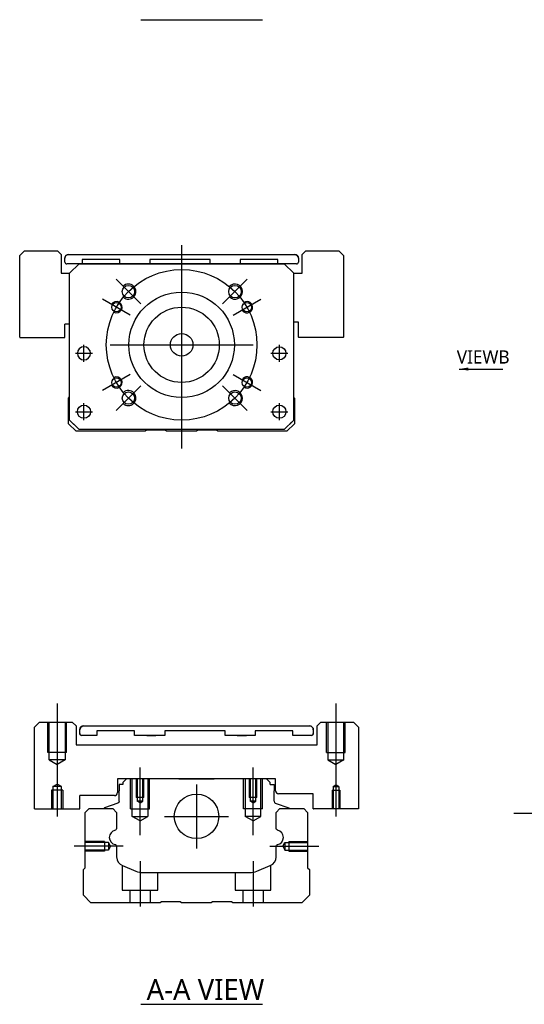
# Model space of a CAD drawing. Header units: millimetres. Extents: x -261 to 3135, y -1525 to 860.
# Tile 30 of 41: x 1110 to 1244, y -906 to -645. Entities that reach past the tile are written whole.
import ezdxf
from ezdxf.lldxf.tags import DXFTag

# ---------------------------------------------------------------- set-up
doc = ezdxf.new("R2010")
doc.units = ezdxf.units.MM
doc.layers.get('0').update_dxf_attribs({"linetype": 'CONTINUOUS'})
doc.styles.add('CHN', font='Microsoft JhengHei.ttf')
doc.styles.add('DIM-7', font='SIMPLEX.shx', dxfattribs={"width": 0.7, "bigfont": 'chineset.shx'})
tags = doc.linetypes.add('DASHED', pattern=[25.72, 12.86, -12.86]).pattern_tags.tags
tags[6:7] = [DXFTag(74, 4), DXFTag(75, 0), DXFTag(340, '0'), DXFTag(46, 0.0), DXFTag(50, 0.0), DXFTag(44, 0.0), DXFTag(45, 0.0)]
tags[4:5] = [DXFTag(74, 4), DXFTag(75, 0), DXFTag(340, '0'), DXFTag(46, 0.0), DXFTag(50, 0.0), DXFTag(44, 0.0), DXFTag(45, 0.0)]
doc.dimstyles.new('CNS', dxfattribs={"dimtxt": 3.5, "dimasz": 2.5, "dimexe": 1, "dimexo": 1, "dimgap": 1, "dimtad": 1, "dimdsep": 46, "dimtxsty": 'DIM-7', "dimcen": 0.09, "dimclrd": 4, "dimclre": 4, "dimclrt": 1, "dimadec": 0, "dimazin": 0, "dimtfac": 1, "dimtmove": 0, "dimatfit": 3, "dimfxl": 1, "dimtvp": 0.971429, "dimtolj": 1, "dimarcsym": 0})

msp = doc.modelspace()

# ---------------------------------------------------------------- linework, layer by layer
for p, q in [((1142.54, -644.95), (1174.78, -644.95)), ((1125.16, -733.57), (1129.66, -733.57)), ((1125.16, -733.57), (1129.66, -733.57)), ((1177.03, -733.57), (1181.53, -733.57)), ((1177.03, -733.57), (1181.53, -733.57)), ((1125.16, -749.07), (1129.66, -749.07)), ((1125.16, -749.07), (1129.66, -749.07)), ((1177.03, -749.07), (1181.53, -749.07)), ((1177.03, -749.07), (1181.53, -749.07)), ((1114.29, -854.56), (1114.29, -832.85)), ((1114.29, -854.56), (1114.34, -854.6)), ((1114.34, -854.6), (1126.25, -854.6)), ((1241.54, -855.71), (1409.83, -855.71)), ((1142.54, -906.49), (1174.78, -906.49))]:
    msp.add_line(p, q)
at = {"ltscale": 0.3}
for p, q in [((1153.34, -704.82), (1153.34, -758.82)), ((1142.49, -720.46), (1135.91, -713.89)), ((1164.2, -720.46), (1170.77, -713.89)), ((1139.7, -723.44), (1132.34, -719.19)), ((1166.98, -723.44), (1174.34, -719.19)), ((1127.41, -735.82), (1127.41, -731.32)), ((1127.41, -735.82), (1127.41, -731.32)), ((1134.34, -731.32), (1172.34, -731.32)), ((1179.28, -735.82), (1179.28, -731.32)), ((1179.28, -735.82), (1179.28, -731.32)), ((1139.7, -739.19), (1132.34, -743.44)), ((1166.98, -739.19), (1174.34, -743.44)), ((1142.49, -742.17), (1135.91, -748.75)), ((1164.2, -742.17), (1170.77, -748.75)), ((1127.41, -751.32), (1127.41, -746.82)), ((1127.41, -751.32), (1127.41, -746.82)), ((1179.28, -751.32), (1179.28, -746.82)), ((1179.28, -751.32), (1179.28, -746.82)), ((1157.29, -848.06), (1157.29, -865.06)), ((1148.79, -856.56), (1165.79, -856.56))]:
    msp.add_line(p, q, dxfattribs=at)
at = {"linetype": 'Continuous'}
for p, q in [((1111.64, -706.32), (1110.34, -707.61)), ((1110.34, -729.32), (1110.34, -707.61)), ((1111.64, -706.32), (1120.34, -706.32)), ((1121.34, -707.32), (1120.34, -706.32)), ((1121.34, -707.32), (1121.34, -712.32)), ((1122.34, -708.32), (1122.34, -708.32)), ((1122.34, -709.32), (1122.34, -708.32)), ((1123.34, -707.32), (1183.34, -707.32)), ((1123.34, -707.32), (1183.34, -707.32)), ((1126.91, -708.62), (1126.91, -709.82)), ((1136.91, -708.62), (1126.91, -708.62)), ((1136.91, -709.82), (1136.91, -708.62)), ((1144.91, -708.62), (1144.91, -709.82)), ((1160.91, -708.62), (1144.91, -708.62)), ((1160.91, -709.82), (1160.91, -708.62)), ((1168.91, -708.62), (1168.91, -709.82)), ((1178.91, -708.62), (1168.91, -708.62)), ((1178.91, -709.82), (1178.91, -708.62)), ((1184.34, -708.32), (1184.34, -708.32)), ((1184.34, -708.32), (1184.34, -709.32)), ((1186.34, -706.32), (1185.34, -707.32)), ((1185.34, -712.32), (1185.34, -707.32)), ((1186.34, -706.32), (1195.05, -706.32)), ((1196.34, -707.61), (1195.05, -706.32)), ((1196.34, -707.61), (1196.34, -729.32)), ((1126.09, -709.82), (1122.84, -709.82)), ((1123.59, -712.32), (1126.09, -709.82)), ((1126.09, -709.82), (1123.59, -712.32)), ((1126.09, -709.82), (1180.59, -709.82)), ((1180.59, -709.82), (1126.09, -709.82)), ((1180.59, -709.82), (1126.09, -709.82)), ((1183.84, -709.82), (1178.91, -709.82)), ((1180.59, -709.82), (1183.09, -712.32)), ((1183.09, -712.32), (1180.59, -709.82)), ((1121.34, -712.32), (1123.6, -712.32)), ((1123.59, -751.32), (1123.59, -712.32)), ((1183.09, -751.32), (1183.09, -712.32)), ((1183.09, -712.32), (1185.34, -712.32)), ((1122.34, -729.32), (1122.34, -725.82)), ((1123.59, -725.82), (1122.34, -725.82)), ((1184.34, -725.32), (1183.09, -725.32)), ((1184.34, -729.32), (1184.34, -725.32)), ((1110.34, -729.32), (1110.39, -729.36)), ((1110.39, -729.36), (1122.3, -729.36)), ((1122.3, -729.36), (1122.34, -729.32)), ((1184.34, -729.32), (1184.39, -729.36)), ((1196.3, -729.36), (1184.39, -729.36)), ((1196.3, -729.36), (1196.34, -729.32)), ((1123.3, -745.47), (1123.59, -745.17)), ((1183.09, -745.27), (1183.3, -745.47)), ((1123.3, -752.27), (1123.3, -745.47)), ((1183.3, -745.47), (1183.3, -752.27)), ((1125.3, -754.27), (1123.3, -752.27)), ((1123.59, -751.32), (1126.09, -753.82)), ((1126.09, -753.82), (1124.59, -752.32)), ((1180.59, -753.82), (1183.09, -751.32)), ((1183.3, -752.27), (1181.3, -754.27)), ((1143.65, -754.27), (1125.3, -754.27)), ((1126.09, -753.82), (1126.09, -753.82)), ((1180.59, -753.82), (1126.09, -753.82)), ((1180.59, -753.82), (1126.09, -753.82)), ((1144, -754.02), (1143.65, -754.27)), ((1149, -754.02), (1144, -754.02)), ((1149.35, -754.27), (1149, -754.02)), ((1157.25, -754.27), (1149.35, -754.27)), ((1157.6, -754.02), (1157.25, -754.27)), ((1162.6, -754.02), (1157.6, -754.02)), ((1162.95, -754.27), (1162.6, -754.02)), ((1181.3, -754.27), (1162.95, -754.27)), ((1115.59, -831.56), (1114.29, -832.85)), ((1115.59, -831.56), (1124.29, -831.56)), ((1125.29, -832.56), (1124.29, -831.56)), ((1190.29, -831.56), (1189.29, -832.56)), ((1190.29, -831.56), (1199, -831.56)), ((1200.29, -832.85), (1199, -831.56)), ((1125.29, -832.56), (1125.29, -837.56)), ((1126.29, -833.56), (1126.29, -833.55)), ((1126.29, -834.56), (1126.29, -833.56)), ((1127.29, -832.55), (1187.29, -832.55)), ((1127.29, -832.56), (1187.29, -832.56)), ((1130.86, -833.86), (1130.86, -835.06)), ((1130.86, -833.86), (1130.86, -833.86)), ((1140.86, -833.86), (1130.86, -833.86)), ((1140.86, -833.86), (1130.86, -833.86)), ((1140.86, -835.06), (1140.86, -833.86)), ((1140.86, -833.86), (1140.86, -833.86)), ((1144.07, -832.55), (1144.07, -832.56)), ((1144.07, -832.55), (1146.52, -832.55)), ((1144.07, -832.56), (1146.52, -832.56)), ((1146.52, -832.56), (1146.52, -832.55)), ((1148.86, -833.86), (1148.86, -835.06)), ((1148.86, -833.86), (1148.86, -833.86)), ((1164.86, -833.86), (1148.86, -833.86)), ((1164.86, -833.86), (1148.86, -833.86)), ((1164.86, -835.06), (1164.86, -833.86)), ((1164.86, -833.86), (1164.86, -833.86)), ((1168.07, -832.55), (1168.07, -832.56)), ((1168.07, -832.55), (1170.52, -832.55)), ((1168.07, -832.56), (1170.52, -832.56)), ((1170.52, -832.56), (1170.52, -832.55)), ((1172.86, -833.86), (1172.86, -833.85)), ((1182.86, -833.85), (1172.86, -833.85)), ((1172.86, -833.86), (1172.86, -835.06)), ((1182.86, -833.86), (1172.86, -833.86)), ((1182.86, -833.86), (1182.86, -833.85)), ((1182.86, -835.06), (1182.86, -833.86)), ((1188.29, -833.55), (1188.29, -833.56)), ((1188.29, -833.56), (1188.29, -834.56)), ((1189.29, -837.56), (1189.29, -832.56)), ((1200.29, -832.85), (1200.29, -854.56)), ((1130.86, -835.06), (1126.79, -835.05)), ((1130.86, -835.06), (1126.79, -835.06)), ((1148.86, -835.06), (1140.86, -835.06)), ((1148.86, -835.06), (1140.86, -835.06)), ((1144.07, -835.06), (1146.52, -835.06)), ((1146.52, -835.06), (1146.52, -835.06)), ((1172.86, -835.06), (1164.86, -835.06)), ((1172.86, -835.06), (1164.86, -835.06)), ((1168.07, -835.06), (1170.52, -835.06)), ((1170.52, -835.06), (1170.52, -835.06)), ((1187.79, -835.05), (1182.86, -835.05)), ((1187.79, -835.06), (1182.86, -835.06)), ((1125.29, -837.56), (1189.29, -837.56)), ((1178.29, -846.56), (1136.29, -846.56)), ((1136.29, -846.56), (1136.29, -850.26)), ((1138.72, -846.56), (1137.72, -847.56)), ((1146.59, -846.56), (1138.72, -846.56)), ((1152.59, -846.56), (1161.99, -846.56)), ((1175.87, -846.56), (1167.99, -846.56)), ((1176.87, -847.56), (1175.87, -846.56)), ((1178.29, -849.76), (1178.29, -846.56)), ((1136.72, -848.06), (1136.72, -849.76)), ((1137.72, -848.06), (1136.72, -848.06)), ((1136.72, -852.56), (1136.72, -849.76)), ((1137.72, -847.56), (1137.72, -848.06)), ((1176.87, -848.06), (1176.87, -847.56)), ((1176.87, -848.06), (1177.87, -848.06)), ((1177.87, -848.06), (1177.87, -849.76)), ((1177.87, -852.56), (1177.87, -849.76)), ((1135.49, -851.06), (1126.29, -851.06)), ((1126.29, -854.56), (1126.29, -851.06)), ((1188.29, -850.56), (1179.09, -850.56)), ((1188.29, -854.56), (1188.29, -850.56)), ((1126.25, -854.6), (1126.29, -854.56)), ((1127.75, -855.51), (1128.75, -854.51)), ((1128.75, -854.51), (1135.07, -854.51)), ((1132.68, -854.48), (1132.68, -854.51)), ((1136.39, -853.03), (1132.82, -854.32)), ((1135.07, -854.51), (1136.07, -855.51)), ((1178.2, -853.03), (1181.77, -854.32)), ((1178.42, -855.51), (1179.42, -854.51)), ((1179.42, -854.51), (1185.75, -854.51)), ((1181.9, -854.48), (1181.91, -854.51)), ((1185.75, -854.51), (1186.75, -855.51)), ((1188.29, -854.56), (1188.34, -854.6)), ((1200.25, -854.6), (1188.34, -854.6)), ((1200.25, -854.6), (1200.29, -854.56)), ((1127.75, -870.21), (1127.75, -855.51)), ((1136.07, -855.51), (1136.07, -859.78)), ((1178.42, -859.78), (1178.42, -855.51)), ((1186.75, -855.51), (1186.75, -870.21)), ((1136.07, -864.52), (1136.07, -867.34)), ((1178.42, -867.34), (1178.42, -864.52)), ((1127.25, -870.71), (1127.75, -870.21)), ((1127.25, -877.51), (1127.25, -870.71)), ((1137.61, -869.65), (1141.18, -871.13)), ((1173.32, -871.13), (1176.88, -869.65)), ((1186.75, -870.21), (1187.25, -870.71)), ((1187.25, -870.71), (1187.25, -877.51)), ((1143.09, -871.51), (1171.4, -871.51)), ((1129.25, -879.51), (1127.25, -877.51)), ((1187.25, -877.51), (1185.25, -879.51)), ((1147.6, -879.51), (1129.25, -879.51)), ((1147.95, -879.26), (1147.6, -879.51)), ((1152.95, -879.26), (1147.95, -879.26)), ((1153.3, -879.51), (1152.95, -879.26)), ((1161.2, -879.51), (1153.3, -879.51)), ((1161.55, -879.26), (1161.2, -879.51)), ((1166.55, -879.26), (1161.55, -879.26)), ((1166.9, -879.51), (1166.55, -879.26)), ((1185.25, -879.51), (1166.9, -879.51))]:
    msp.add_line(p, q, dxfattribs=at)
at = {"linetype": 'DASHED'}
for p, q in [((1126.91, -708.62), (1126.91, -708.62)), ((1136.91, -708.62), (1136.91, -708.62)), ((1144.91, -708.62), (1144.91, -708.62)), ((1160.91, -708.62), (1160.91, -708.62)), ((1168.91, -708.62), (1168.91, -708.62)), ((1178.91, -708.62), (1178.91, -708.62)), ((1126.09, -709.82), (1126.09, -709.82)), ((1136.91, -709.82), (1136.91, -709.82)), ((1142.57, -709.82), (1140.12, -709.82)), ((1144.91, -709.82), (1144.91, -709.82)), ((1160.91, -709.82), (1160.91, -709.82)), ((1164.12, -709.82), (1166.57, -709.82)), ((1168.91, -709.82), (1168.91, -709.82)), ((1180.59, -709.82), (1180.59, -709.82)), ((1123.59, -712.32), (1123.59, -712.32)), ((1183.09, -712.32), (1183.09, -712.32)), ((1125.66, -733.57), (1125.66, -733.57)), ((1129.16, -733.57), (1129.16, -733.57)), ((1177.53, -733.57), (1177.53, -733.57)), ((1181.03, -733.57), (1181.03, -733.57)), ((1123.59, -736.82), (1123.59, -736.82)), ((1183.09, -736.82), (1183.09, -736.82)), ((1125.66, -749.07), (1125.66, -749.07)), ((1129.16, -749.07), (1129.16, -749.07)), ((1124.59, -752.32), (1124.59, -752.32)), ((1183.09, -751.32), (1182.09, -752.32)), ((1182.09, -752.32), (1182.09, -752.32)), ((1180.59, -753.82), (1180.59, -753.82))]:
    msp.add_line(p, q, dxfattribs=at)
at = {"ltscale": 0.1}
for p, q in [((1120.29, -826.56), (1120.29, -856.6)), ((1194.29, -826.56), (1194.29, -856.6)), ((1142.29, -861.56), (1142.29, -843.56)), ((1172.29, -861.56), (1172.29, -843.56)), ((1137.84, -864.51), (1124.84, -864.51)), ((1176.75, -864.51), (1189.75, -864.51)), ((1142.29, -868.51), (1142.29, -880.51)), ((1172.29, -868.51), (1172.29, -880.51))]:
    msp.add_line(p, q, dxfattribs=at)
at = {"linetype": 'DASHED', "ltscale": 0.3}
for p, q in [((1117.79, -839.56), (1117.79, -831.56)), ((1118.19, -841.56), (1118.19, -831.56)), ((1122.39, -831.56), (1122.39, -841.56)), ((1122.79, -839.56), (1122.79, -831.56)), ((1191.79, -839.56), (1191.79, -831.56)), ((1192.19, -831.56), (1192.19, -841.56)), ((1196.39, -841.56), (1196.39, -831.56)), ((1196.79, -839.56), (1196.79, -831.56)), ((1122.79, -839.56), (1117.79, -839.56)), ((1122.39, -841.56), (1118.19, -841.56)), ((1118.19, -841.56), (1120.29, -842.77)), ((1122.39, -841.56), (1120.29, -842.77)), ((1191.79, -839.56), (1196.79, -839.56)), ((1192.19, -841.56), (1196.39, -841.56)), ((1192.19, -841.56), (1194.29, -842.77)), ((1196.39, -841.56), (1194.29, -842.77))]:
    msp.add_line(p, q, dxfattribs=at)
at = {"linetype": 'DASHED', "ltscale": 0.1}
for p, q in [((1139.79, -854.56), (1139.79, -846.56)), ((1140.23, -856.56), (1140.23, -846.56)), ((1141.29, -846.56), (1141.29, -851.56)), ((1141.55, -846.56), (1141.55, -852.56)), ((1143.03, -852.56), (1143.03, -846.56)), ((1143.29, -851.56), (1143.29, -846.56)), ((1144.36, -846.56), (1144.36, -856.56)), ((1144.79, -854.56), (1144.79, -846.56)), ((1169.79, -854.56), (1169.79, -846.56)), ((1170.23, -846.56), (1170.23, -856.56)), ((1171.29, -846.56), (1171.29, -851.56)), ((1171.55, -846.56), (1171.55, -852.56)), ((1173.03, -852.56), (1173.03, -846.56)), ((1173.29, -851.56), (1173.29, -846.56)), ((1174.36, -856.56), (1174.36, -846.56)), ((1174.79, -854.56), (1174.79, -846.56)), ((1121.79, -849.6), (1118.79, -849.6)), ((1118.79, -849.6), (1118.79, -854.6)), ((1119.12, -848.6), (1120.29, -848.03)), ((1119.12, -848.6), (1119.12, -854.6)), ((1121.47, -848.6), (1119.12, -848.6)), ((1121.47, -848.6), (1120.29, -848.03)), ((1121.47, -854.6), (1121.47, -848.6)), ((1121.79, -849.6), (1121.79, -854.6)), ((1193.29, -849.6), (1195.29, -849.6)), ((1193.29, -849.6), (1193.29, -854.6)), ((1193.55, -848.6), (1194.29, -848.18)), ((1193.55, -848.6), (1195.03, -848.6)), ((1193.55, -848.6), (1193.55, -854.6)), ((1195.03, -848.6), (1194.29, -848.18)), ((1195.03, -848.6), (1195.03, -854.6)), ((1195.29, -849.6), (1195.29, -854.6)), ((1143.29, -851.56), (1141.29, -851.56)), ((1142.29, -852.98), (1141.55, -852.55)), ((1143.03, -852.56), (1141.55, -852.56)), ((1142.29, -852.98), (1143.03, -852.55)), ((1173.29, -851.56), (1171.29, -851.56)), ((1172.29, -852.98), (1171.55, -852.55)), ((1173.03, -852.56), (1171.55, -852.56)), ((1172.29, -852.98), (1173.03, -852.55)), ((1139.79, -854.56), (1144.79, -854.56)), ((1174.79, -854.56), (1169.79, -854.56)), ((1140.23, -856.56), (1144.36, -856.56)), ((1142.29, -857.75), (1140.23, -856.56)), ((1142.29, -857.75), (1144.36, -856.56)), ((1174.36, -856.56), (1170.23, -856.56)), ((1172.29, -857.75), (1170.23, -856.56)), ((1172.29, -857.75), (1174.36, -856.56)), ((1132.88, -863.21), (1127.88, -863.21)), ((1133.88, -863.5), (1127.88, -863.5)), ((1133.88, -865.52), (1127.88, -865.52)), ((1132.88, -863.21), (1132.88, -865.81)), ((1132.88, -865.58), (1132.88, -865.63)), ((1133.88, -863.5), (1133.88, -865.52)), ((1134.46, -864.51), (1133.88, -863.5)), ((1134.46, -864.51), (1133.88, -865.52)), ((1180.16, -864.51), (1180.75, -863.5)), ((1180.16, -864.51), (1180.75, -865.52)), ((1180.75, -863.5), (1180.75, -865.52)), ((1180.75, -863.5), (1186.75, -863.5)), ((1180.75, -865.52), (1186.75, -865.52)), ((1181.75, -863.21), (1181.75, -865.81)), ((1181.75, -863.21), (1186.75, -863.21)), ((1181.75, -865.58), (1181.75, -865.63)), ((1132.88, -865.81), (1127.88, -865.81)), ((1181.75, -865.81), (1186.75, -865.81)), ((1137.54, -869.63), (1137.54, -876.21)), ((1177.04, -876.21), (1177.04, -869.57)), ((1147.04, -876.21), (1147.04, -871.51)), ((1167.54, -871.51), (1167.54, -876.21)), ((1137.54, -876.21), (1147.04, -876.21)), ((1139.54, -876.21), (1139.54, -879.51)), ((1145.04, -879.51), (1145.04, -876.21)), ((1167.54, -876.21), (1177.04, -876.21)), ((1169.54, -876.21), (1169.54, -879.51)), ((1175.04, -879.51), (1175.04, -876.21))]:
    msp.add_line(p, q, dxfattribs=at)
at = {"ltscale": 0.3}
msp.add_circle((1153.34, -731.32), 20, dxfattribs=at)
at = {"linetype": 'Continuous'}
for centre, radius in [((1139.2, -717.18), 1.65), ((1167.49, -717.18), 1.65), ((1153.34, -731.32), 14), ((1136.02, -721.32), 1.25), ((1153.34, -731.32), 10), ((1170.66, -721.32), 1.25), ((1153.34, -731.32), 3), ((1179.28, -733.57), 1.75), ((1136.02, -741.32), 1.25), ((1170.66, -741.32), 1.25), ((1139.2, -745.46), 1.65), ((1167.49, -745.46), 1.65), ((1127.41, -749.07), 1.75), ((1179.28, -749.07), 1.75), ((1157.29, -856.56), 5.9)]:
    msp.add_circle(centre, radius, dxfattribs=at)
at = {"linetype": 'Continuous', "extrusion": (0, 0, -1)}
msp.add_circle((-1127.41, -733.57), 1.75, dxfattribs=at)
at = {"linetype": 'Continuous'}
for centre, radius, start, end in [((1123.34, -708.32), 1, 90, 180), ((1183.34, -708.32), 1, 0, 90), ((1122.84, -709.32), 0.5, 180, 269.97), ((1183.84, -709.32), 0.5, 270, 0), ((1127.29, -833.56), 1, 90, 180), ((1187.29, -833.56), 1, 0, 90), ((1126.79, -834.56), 0.5, 180, 269.97), ((1187.79, -834.56), 0.5, 270, 0), ((1179.09, -849.76), 0.8, 180, 270), ((1135.49, -850.26), 0.8, 270, 0), ((1178.37, -852.56), 0.5, 180, 250.1017), ((1132.88, -854.51), 0.2, 109.8983, 172.0917), ((1136.06, -862.15), 1.93, 99.5288, 260.4712), ((1178.43, -862.15), 1.93, 279.5288, 80.4712), ((1138.57, -867.34), 2.5, 180, 247.4572), ((1175.92, -867.34), 2.5, 292.5428, 0), ((1143.09, -866.51), 5, 247.4572, 270), ((1171.4, -866.51), 5, 270, 292.5428)]:
    msp.add_arc(centre, radius, start, end, dxfattribs=at)
at = {"linetype": 'Continuous', "extrusion": (0, 0, -1)}
for centre, radius, start, end in [((-1123.34, -708.32), 1, 0, 90), ((-1183.34, -708.32), 1, 90, 180), ((-1127.29, -833.55), 1, 0, 90), ((-1187.29, -833.55), 1, 90, 180), ((-1126.79, -834.55), 0.5, 270.03, 0), ((-1187.79, -834.55), 0.5, 180, 270), ((-1136.22, -852.56), 0.5, 180, 250.1017), ((-1181.7, -854.51), 0.2, 109.8983, 172.0917), ((-1135.57, -859.78), 0.5, 180, 249.8105), ((-1178.92, -859.78), 0.5, 290.1895, 0), ((-1135.57, -864.52), 0.5, 110.1895, 180), ((-1178.92, -864.52), 0.5, 0, 69.8105)]:
    msp.add_arc(centre, radius, start, end, dxfattribs=at)
for centre, radius, start, end in [((1139.2, -717.18), 2, 227.8658, 135), ((1167.49, -717.18), 2, 225, 137.8658), ((1136.02, -721.32), 1.5, 242.1491, 150), ((1170.66, -721.32), 1.5, 210, 122.1491), ((1136.02, -741.32), 1.5, 210, 117.8509), ((1170.66, -741.32), 1.5, 237.8509, 150), ((1139.2, -745.46), 2, 225, 132.134), ((1167.49, -745.46), 2, 222.1342, 135)]:
    msp.add_arc(centre, radius, start, end)

# ---------------------------------------------------------------- texts
at = {"style": 'CHN'}
for s, insert, char_height, attachment_point in [('VIEWB', (1240.4, -736.28), 3.5, 9), ('A-A VIEW', (1144.03, -902.55), 5.6, 4)]:
    msp.add_mtext(s, dxfattribs=dict(at, insert=insert, char_height=char_height, attachment_point=attachment_point))

# ---------------------------------------------------------------- leaders
msp.add_leader([(1226.97, -737.75), (1238.61, -737.75)], dimstyle='CNS', override={"dimtxt": 7.5, "dimgap": 1, "dimtad": 1, "dimtxsty": 'CHN'})

doc.saveas('drawing.dxf')
